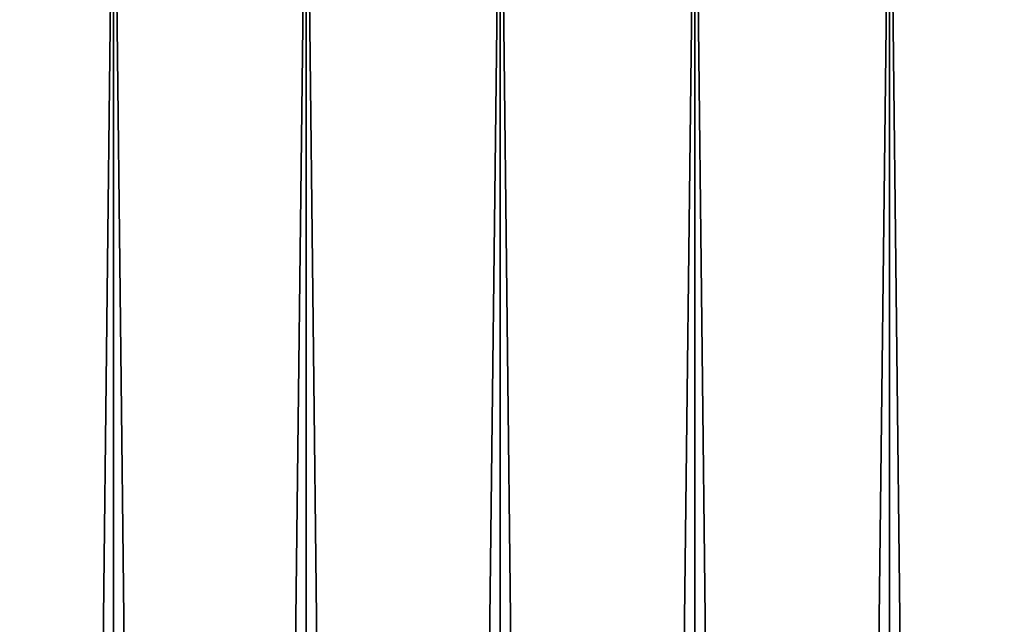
# Model space of a CAD drawing. Header units: millimetres. Extents: x -68 to 68, y 0 to 255.
# Tile 150 of 217: x -9 to 4, y 239 to 247. Entities that reach past the tile are written whole.
import ezdxf

# ---------------------------------------------------------------- set-up
doc = ezdxf.new("R2010")
doc.units = ezdxf.units.MM
doc.header["$LTSCALE"] = 41.718519
doc.layers.add('82', color=7, linetype='CONTINUOUS')
doc.layers.add('83', color=7, linetype='CONTINUOUS')

msp = doc.modelspace()

# ---------------------------------------------------------------- linework, layer by layer
at = {"layer": '82', "color": 250, "linetype": 'Continuous', "true_color": 0x1c1c1c}
for points in [[(-10.171, 251, -41.265), (-7.661, 251, -41.804), (-10.171, 27.5, -41.265), (-10.171, 251, -41.265)], [(-10.171, 27.5, -41.265), (-7.661, 251, -41.804), (-7.661, 27.5, -41.804), (-10.171, 27.5, -41.265)], [(-7.661, 251, -41.804), (-5.123, 251, -42.19), (-7.661, 27.5, -41.804), (-7.661, 251, -41.804)], [(-7.661, 27.5, -41.804), (-5.123, 251, -42.19), (-5.123, 27.5, -42.19), (-7.661, 27.5, -41.804)], [(-5.123, 251, -42.19), (-2.566, 251, -42.422), (-5.123, 27.5, -42.19), (-5.123, 251, -42.19)], [(-5.123, 27.5, -42.19), (-2.566, 251, -42.422), (-2.566, 27.5, -42.422), (-5.123, 27.5, -42.19)], [(-2.566, 251, -42.422), (0, 251, -42.5), (-2.566, 27.5, -42.422), (-2.566, 251, -42.422)], [(-2.566, 27.5, -42.422), (0, 251, -42.5), (0, 27.5, -42.5), (-2.566, 27.5, -42.422)], [(0, 251, -42.5), (2.566, 251, -42.422), (0, 27.5, -42.5), (0, 251, -42.5)], [(0, 27.5, -42.5), (2.566, 251, -42.422), (2.566, 27.5, -42.422), (0, 27.5, -42.5)], [(2.566, 251, -42.422), (5.123, 251, -42.19), (2.566, 27.5, -42.422), (2.566, 251, -42.422)], [(2.566, 27.5, -42.422), (5.123, 251, -42.19), (5.123, 27.5, -42.19), (2.566, 27.5, -42.422)]]:
    msp.add_3dface(points, dxfattribs=at)
at = {"layer": '83', "color": 250, "linetype": 'Continuous', "true_color": 0x1c1c1c}
for points in [[(-7.661, 251, 41.804), (-10.171, 251, 41.265), (-7.661, 27.5, 41.804), (-7.661, 251, 41.804)], [(-7.661, 27.5, 41.804), (-10.171, 251, 41.265), (-10.171, 27.5, 41.265), (-7.661, 27.5, 41.804)], [(-5.123, 251, 42.19), (-7.661, 251, 41.804), (-5.123, 27.5, 42.19), (-5.123, 251, 42.19)], [(-5.123, 27.5, 42.19), (-7.661, 251, 41.804), (-7.661, 27.5, 41.804), (-5.123, 27.5, 42.19)], [(-2.566, 251, 42.422), (-5.123, 251, 42.19), (-2.566, 27.5, 42.422), (-2.566, 251, 42.422)], [(-2.566, 27.5, 42.422), (-5.123, 251, 42.19), (-5.123, 27.5, 42.19), (-2.566, 27.5, 42.422)], [(0, 251, 42.5), (-2.566, 251, 42.422), (0, 27.5, 42.5), (0, 251, 42.5)], [(0, 27.5, 42.5), (-2.566, 251, 42.422), (-2.566, 27.5, 42.422), (0, 27.5, 42.5)], [(2.566, 251, 42.422), (0, 251, 42.5), (2.566, 27.5, 42.422), (2.566, 251, 42.422)], [(2.566, 27.5, 42.422), (0, 251, 42.5), (0, 27.5, 42.5), (2.566, 27.5, 42.422)], [(5.123, 251, 42.19), (2.566, 251, 42.422), (5.123, 27.5, 42.19), (5.123, 251, 42.19)], [(5.123, 27.5, 42.19), (2.566, 251, 42.422), (2.566, 27.5, 42.422), (5.123, 27.5, 42.19)]]:
    msp.add_3dface(points, dxfattribs=at)

doc.saveas('drawing.dxf')
